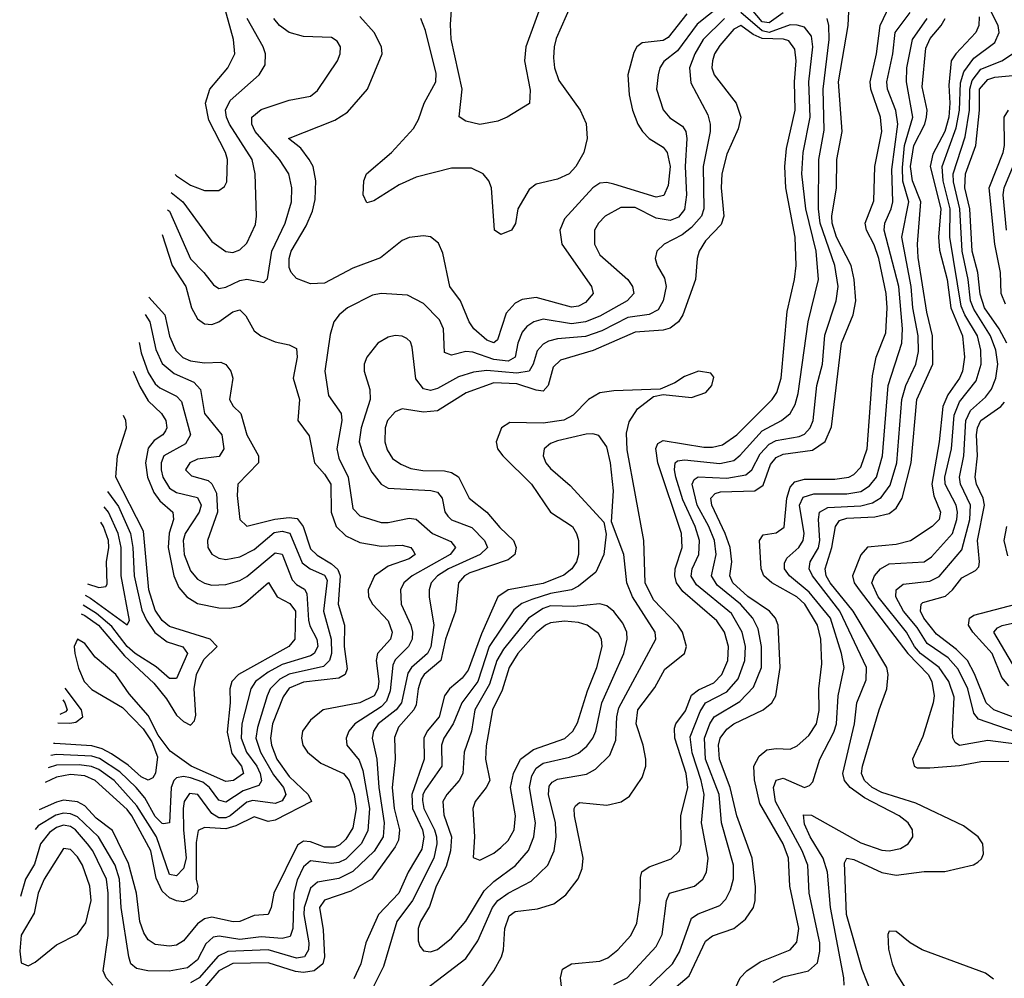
# Model space of a CAD drawing. Header units: inches. Extents: x 884549 to 1028252, y 526810 to 653624.
# Tile 160 of 256: x 922266 to 925057, y 576109 to 578827. Entities that reach past the tile are written whole.
import ezdxf

# ---------------------------------------------------------------- set-up
doc = ezdxf.new("R2010")
doc.units = ezdxf.units.IN
doc.header["$MEASUREMENT"] = 0
doc.layers.add('A9527', color=7, linetype='Continuous')

msp = doc.modelspace()

# ---------------------------------------------------------------- linework, layer by layer
at = {"layer": 'A9527', "color": 5}
for points, elevation in [([(923751.8, 578890), (923700.1, 578750), (923696.5, 578710), (923713, 578627), (923711, 578589), (923648, 578550), (923621.3, 578538.7), (923570, 578529.9), (923530, 578539.2), (923511.1, 578551.1), (923519.5, 578630), (923488.6, 578771.4), (923486.7, 578813.3), (923493.7, 578910)], 2560), ([(924250, 578864.5), (924186.3, 578813.7), (924130, 578738.4), (924091.7, 578708.3), (924080.3, 578690), (924075.5, 578670), (924070.6, 578630), (924090, 578571.2), (924108.8, 578548.8), (924144.4, 578524.4), (924153.8, 578510), (924156.6, 578490), (924152, 578410), (924156.3, 578330), (924150, 578288.4), (924133.1, 578266.9), (924110, 578257.3), (924070, 578264.3), (924010, 578293.9), (923970, 578294.2), (923925, 578270), (923906, 578250), (923895.3, 578230), (923895, 578190), (923910, 578160.1), (923989.5, 578090), (924003.2, 578070), (924006.9, 578050), (923987.6, 578030), (923910, 577986), (923870, 577969.8), (923830, 577964.7), (923750, 577977.7), (923723, 577970), (923703.2, 577956.8), (923690, 577940.8), (923677.7, 577910), (923670.1, 577870), (923650, 577858.6), (923610, 577863), (923550, 577884.5), (923530, 577886), (923490, 577875.7), (923470, 577883), (923466.9, 577950), (923455.7, 577975.7), (923410, 578022.4), (923365.4, 578045.4), (923290.5, 578050.5), (923265.9, 578045.9), (923194.5, 578010), (923171, 577990), (923156, 577970), (923145.5, 577934.5), (923130.5, 577830), (923140.8, 577760.8), (923176.8, 577710), (923178.5, 577690), (923164.4, 577610), (923170, 577584), (923196.7, 577530), (923210, 577441.1), (923230, 577419.9), (923290, 577401.6), (923310, 577401.2), (923370, 577413), (923390, 577410.6), (923435.5, 577370), (923487.5, 577347.5), (923501, 577330), (923486.3, 577310), (923378.7, 577250), (923354.5, 577230), (923345.2, 577210), (923347.5, 577170), (923374.2, 577110), (923379.6, 577090), (923377.8, 577070), (923367.8, 577050), (923330, 577011.4), (923323.2, 576996.8), (923316.3, 576923.7), (923305.7, 576894.3), (923290, 576878.8), (923215.9, 576830), (923198.5, 576810), (923191.2, 576790), (923193.1, 576770), (923227.7, 576727.7), (923238.3, 576698.3), (923257.1, 576590), (923253, 576527), (923233.9, 576490), (923190, 576447.2), (923170, 576437.7), (923150, 576434.9), (923090, 576442.1), (923070, 576425), (923052.7, 576387.3), (923042.9, 576350), (923039.9, 576250), (923032.7, 576227.3), (923010, 576222.2), (922950, 576226.2), (922890, 576219.5), (922831.6, 576228.4), (922814.2, 576225.8), (922793.6, 576206.4), (922770, 576161.3), (922740.9, 576139.1), (922689.1, 576129.1), (922629.2, 576130), (922596.6, 576136.6), (922581.1, 576150), (922574.8, 576170), (922553.5, 576310), (922548.9, 576390), (922535.9, 576430), (922489.2, 576510), (922430, 576566.6), (922410, 576575.5), (922390, 576577.3), (922368.5, 576571.5), (922318.4, 576541.6), (922309.2, 576531.1)], 2640), ([(922706.5, 578388.1), (922710, 578383.7), (922750, 578357.2), (922790, 578342.6), (922830, 578342.3), (922846.5, 578353.5), (922852.7, 578367.3), (922854.3, 578430), (922848.8, 578450), (922801.4, 578541.4), (922792.3, 578590), (922804.9, 578630), (922855.6, 578690), (922875.3, 578730), (922871.9, 578770), (922844.4, 578870)], 2680), ([(923829, 578870), (923786.9, 578773.1), (923780.3, 578750), (923778.7, 578718.7), (923781.6, 578690), (923794.2, 578654.2), (923854.6, 578570), (923871.9, 578531.9), (923874, 578490), (923865.1, 578450), (923842.4, 578410), (923822.9, 578390), (923790, 578374.5), (923730, 578359.9), (923710, 578344.8), (923677.3, 578290), (923671.1, 578248.9), (923659.6, 578230), (923630, 578217.2), (923611.2, 578230), (923602.8, 578350), (923595.2, 578370), (923579.8, 578390), (923546.1, 578406.1), (923490, 578406.1), (923390, 578380.2), (923341.7, 578358.3), (923270, 578313.3), (923250, 578307.7), (923239.6, 578330), (923241.6, 578370), (923248.8, 578390), (923319.6, 578450), (923381.7, 578518.3), (923396.3, 578543.7), (923412.2, 578590), (923445.4, 578650), (923445.8, 578674.2), (923415.9, 578795.9), (923403.1, 578830)], 2580), ([(924090, 576054), (924163.5, 576116.5), (924210, 576214.7), (924230, 576229.7), (924290, 576250.5), (924322.9, 576277.1), (924345.4, 576310), (924350.6, 576330), (924351.4, 576368.6), (924341.6, 576450), (924298.1, 576570), (924280.1, 576650), (924249.3, 576730), (924246.3, 576770), (924251.4, 576790), (924270, 576815.6), (924290, 576830.1), (924372.9, 576870), (924397.8, 576890), (924409.2, 576910), (924421.6, 576990), (924415.4, 577110), (924408, 577130), (924391.6, 577150), (924330, 577191.5), (924287.4, 577230), (924279, 577250), (924284.5, 577290), (924279.4, 577330), (924265.9, 577370), (924227.5, 577450), (924225.3, 577470), (924236.9, 577483.1), (924252.3, 577487.7), (924350, 577490.6), (924372.8, 577507.2), (924394.4, 577565.6), (924410, 577585.8), (924430, 577594.8), (924513.5, 577606.5), (924549.3, 577630.7), (924567.3, 577672.7), (924595.5, 577910), (924628.4, 577990), (924635.9, 578030), (924631.3, 578090), (924622.5, 578130), (924580.9, 578210), (924568.9, 578250), (924567.6, 578270), (924580.9, 578350), (924582.5, 578430), (924596.8, 578510), (924586.9, 578650), (924613.7, 578810), (924615.6, 578850)], 2620), ([(924270, 576029.5), (924308, 576110), (924326.7, 576130), (924364.7, 576155.3), (924450.2, 576189.8), (924468.4, 576211.6), (924474.5, 576250), (924449, 576370), (924445.3, 576450), (924430.2, 576490), (924364.2, 576604.2), (924348.4, 576671.6), (924347, 576710), (924361.5, 576738.5), (924383.7, 576756.3), (924410, 576760.9), (924450, 576758.5), (924470, 576768), (924503, 576797), (924524.7, 576830), (924532.2, 576867.8), (924531.1, 576930), (924539.4, 577000.6), (924536.3, 577070), (924527.6, 577110), (924491.6, 577170), (924468.7, 577190), (924397.8, 577230), (924374.8, 577250), (924367.6, 577270), (924363.1, 577350), (924373.6, 577366.4), (924410, 577371.6), (924432.5, 577387.5), (924440.5, 577470), (924450, 577501.3), (924463.3, 577516.7), (924490, 577524.2), (924576.1, 577523.9), (924615.6, 577530), (924630, 577537.5), (924650, 577558.4), (924668.1, 577610), (924682.9, 577817.1), (924693.2, 577870), (924721.3, 577938.7), (924724.8, 578010), (924722.2, 578050), (924700.7, 578150), (924688.1, 578188.1), (924666.2, 578230), (924662.8, 578250), (924687.4, 578312.6), (924690.2, 578410), (924709.7, 578510), (924705.6, 578550), (924678, 578630), (924677, 578650), (924694.7, 578730), (924705, 578810), (924732.2, 578867.8)], 2580), ([(924430, 578846.1), (924390, 578817.8), (924370, 578820.3), (924330, 578869)], 2640), ([(925090, 576772.7), (925010, 576783.4), (924930, 576769.2), (924917.6, 576777.6), (924910.4, 576790.4), (924909.5, 576809.5), (924914.2, 576905.8), (924899.8, 576950), (924872.5, 576990), (924819.6, 577030), (924802.4, 577050), (924779.3, 577090), (924699.6, 577190), (924681.4, 577230), (924689.2, 577250), (924705.6, 577270), (924730, 577283.6), (924830, 577290.1), (924850, 577304), (924910.1, 577369.9), (924922.5, 577410), (924924.1, 577430), (924920.7, 577450), (924889.4, 577509.4), (924888.5, 577530), (924907.3, 577610), (924915, 577705), (924930, 577742.8), (924977.2, 577802.8), (924990.9, 577850), (924990, 577890), (924980.9, 577930), (924944.8, 577990), (924934.8, 578014.8), (924902.6, 578210), (924903.5, 578290), (924883.3, 578370), (924880.3, 578410), (924920.4, 578519.6), (924930.1, 578570), (924933, 578647.1), (924941.6, 578678.4), (924970, 578717.3), (925030, 578761.7), (925042.4, 578790), (925039.4, 578810), (925009.5, 578870)], 2460), ([(922685.1, 578287.8), (922690, 578283.7), (922750, 578148.7), (922788, 578110), (922814.6, 578074.6), (922830, 578064.8), (922850, 578068.6), (922890, 578087), (922910, 578091.2), (922958.2, 578081.8), (922967.9, 578092.1), (922980.9, 578170), (923018.3, 578250), (923036, 578310), (923037.4, 578350), (923028.7, 578390), (923001.9, 578430), (922932.8, 578510), (922923.5, 578530), (922923.4, 578550), (922950, 578571.7), (923030, 578598.6), (923089.6, 578610), (923110, 578626), (923166.8, 578710), (923174.3, 578730), (923175, 578750), (923166.1, 578766.1), (923150, 578776.2), (923070, 578779.2), (923030, 578789.9), (923001.7, 578810), (922986.2, 578830)], 2640), ([(922695.4, 578336.2), (922727.8, 578310), (922810, 578197.3), (922850, 578169.5), (922870, 578166.3), (922890, 578174), (922910, 578192.7), (922934, 578246), (922937, 578270), (922933.5, 578390), (922925.1, 578430), (922860.4, 578530), (922851.5, 578550), (922849.3, 578570), (922862.3, 578597.7), (922944.1, 578670), (922961.2, 578698.8), (922962.7, 578730), (922955.6, 578750), (922910.9, 578830)], 2660), ([(924263.3, 578830), (924203.1, 578770), (924179.1, 578730), (924164.4, 578690), (924167.9, 578647.9), (924216.5, 578556.5), (924223.3, 578530), (924223.1, 578510), (924202.9, 578410), (924204.7, 578290), (924198.7, 578270), (924170, 578237.1), (924143.3, 578216.7), (924092.7, 578190), (924071.8, 578170), (924066.9, 578150), (924072.5, 578130), (924093.5, 578093.5), (924098, 578070), (924090.1, 578030), (924076, 578004), (924050, 577991.1), (923990, 577982), (923915.5, 577944.6), (923870, 577928.2), (923790, 577922.1), (923764.5, 577915.5), (923750, 577907), (923732.4, 577887.6), (923721.7, 577850), (923710, 577829.7), (923675.1, 577824.9), (923590, 577832.1), (923552.4, 577827.6), (923510, 577813.8), (923450, 577781.1), (923430, 577775.4), (923410, 577779.9), (923388.9, 577808.9), (923378.6, 577898.6), (923373.4, 577913.4), (923363.1, 577923.1), (923350, 577929.8), (923330, 577931.3), (923310, 577926.5), (923281.3, 577910), (923249.3, 577870), (923241.7, 577850), (923242.4, 577830), (923258.3, 577778.3), (923259.5, 577750), (923233.6, 577670), (923228, 577630), (923239.9, 577590), (923264, 577544), (923290, 577510.1), (923310, 577498.4), (923431.6, 577491.6), (923450, 577487), (923463.3, 577470), (923471.1, 577431.1), (923479.3, 577419.3), (923490, 577409), (923547.3, 577387.3), (923583.3, 577350), (923591.6, 577330), (923571.3, 577310), (923481, 577270), (923449.7, 577250), (923432.2, 577230), (923426.4, 577210), (923426.7, 577190), (923440, 577110), (923430.9, 577049.1), (923421.3, 577030), (923376.7, 576990), (923366.2, 576973.8), (923347.7, 576890), (923332.6, 576870), (923282, 576830), (923268.9, 576810), (923265.3, 576790), (923278.3, 576730), (923284, 576650), (923298.5, 576550), (923296, 576510), (923270.6, 576469.4), (923210, 576411.9), (923170, 576392.3), (923110, 576381.5), (923090, 576364.7), (923072.1, 576310), (923070.9, 576290), (923085.5, 576210), (923083.9, 576190), (923072.9, 576170), (923050, 576166.5), (922970, 576190.1), (922855.4, 576184.6), (922827.9, 576172.1), (922774, 576110), (922750, 576096.5)], 2660), ([(924156.7, 578843.3), (924103.8, 578776.2), (924090, 578768), (924030, 578760.5), (924015.3, 578750), (924006.2, 578733.8), (923989.3, 578670), (923993.7, 578613.7), (924002.9, 578570), (924017.8, 578530), (924031, 578510), (924050, 578489.7), (924090, 578465), (924101, 578450), (924109.2, 578410), (924103.8, 578356.2), (924091.7, 578328.3), (924070, 578323.6), (923950, 578360), (923930, 578364.6), (923910, 578363), (923890, 578349.9), (923810, 578262.3), (923797, 578230), (923802.3, 578190), (923886.2, 578070), (923891.4, 578050), (923870, 578024.5), (923850, 578014.3), (923830, 578011.5), (923730, 578038.7), (923690, 578033.4), (923670, 578022.8), (923645, 577995), (923620.6, 577919.4), (923610, 577910.4), (923590, 577918.4), (923552.9, 577950), (923540.1, 577970), (923515.1, 578030), (923485.1, 578070), (923464.8, 578164.8), (923452.9, 578192.9), (923430, 578211.2), (923410, 578213.9), (923370, 578209.2), (923350, 578200.9), (923288.3, 578151.7), (923210, 578122.2), (923130, 578079.4), (923090, 578078), (923050, 578092.8), (923035.3, 578110), (923030, 578124.2), (923029.1, 578150), (923035.5, 578170), (923077.5, 578242.5), (923095.8, 578284.2), (923103.4, 578316.6), (923105.6, 578370), (923097.3, 578410), (923086.3, 578430), (923062.2, 578462.2), (923027.5, 578490), (923158.6, 578541.4), (923195.3, 578564.7), (923251.8, 578630), (923293.2, 578730), (923291.6, 578750), (923270.3, 578790), (923230, 578835.5)], 2620), ([(923950, 576091.9), (923987.5, 576110), (924070, 576198.9), (924086.6, 576233.4), (924098.9, 576330), (924108.1, 576350), (924178.9, 576370), (924201.8, 576390), (924212.5, 576410), (924217.3, 576450), (924198, 576550), (924205.6, 576630), (924197.4, 576670), (924171.5, 576748.5), (924166.7, 576793.3), (924194.9, 576865.1), (924210, 576889.7), (924270, 576921.1), (924301.9, 576958.1), (924321.2, 577010), (924322.7, 577050), (924313.8, 577090), (924283.3, 577143.3), (924184.3, 577224.3), (924169.4, 577249.4), (924172.2, 577270), (924191, 577310), (924193.2, 577350), (924180.3, 577390), (924145.2, 577465.2), (924125.2, 577530), (924121.5, 577550), (924123.9, 577570), (924130, 577575.8), (924150, 577578.8), (924250, 577568.5), (924290, 577577.2), (924308.3, 577591.7), (924370, 577661.2), (924424.9, 577690), (924449.4, 577710.6), (924464.1, 577735.9), (924472.8, 577767.2), (924500.7, 577970), (924530.2, 578090), (924523.1, 578170), (924493.7, 578290), (924483.1, 578390), (924486.3, 578450), (924506.2, 578550), (924502.7, 578650), (924513.9, 578750), (924510, 578779.8), (924490, 578805.1), (924470, 578811.4), (924450, 578812.1), (924390, 578790.7), (924370, 578794.6), (924310, 578847.3)], 2660), ([(924011.3, 576048.7), (924116.3, 576150), (924136.3, 576183.7), (924170, 576279.2), (924188.5, 576291.5), (924250, 576315.4), (924267, 576333), (924280.3, 576359.7), (924289.2, 576390.8), (924289.3, 576430), (924255.3, 576550), (924248.5, 576630), (924210, 576730), (924207.3, 576790), (924221.6, 576830), (924234.6, 576850), (924306.8, 576893.3), (924346, 576934), (924368.1, 576990), (924368.6, 577050), (924359.5, 577099.5), (924344.4, 577130), (924309.1, 577170), (924243.2, 577223.2), (924227.1, 577250), (924239.7, 577310), (924235.2, 577350), (924219.1, 577390), (924186.3, 577450), (924171.5, 577510), (924177.3, 577522.7), (924189.1, 577530.9), (924270, 577527.3), (924324, 577536), (924341.2, 577550), (924364.6, 577595.4), (924390, 577623.2), (924410, 577633.6), (924475, 577645), (924490, 577651.7), (924506.7, 577670), (924515, 577690), (924525.3, 577790), (924541.2, 577850), (924548.2, 577931.8), (924580.4, 578030), (924586, 578070), (924576.2, 578130), (924534.7, 578250), (924530, 578290), (924530.7, 578430), (924546.6, 578513.4), (924543.7, 578630), (924560, 578770), (924559.8, 578810), (924555, 578830)], 2640), ([(924401.7, 576098.3), (924430, 576113.2), (924501.4, 576130), (924527.2, 576152.8), (924533.9, 576186.1), (924533.4, 576210), (924503.5, 576350), (924500.1, 576430), (924483.9, 576470), (924408.4, 576610), (924402.9, 576650), (924410, 576670.8), (924430, 576676.6), (924490, 576649.7), (924504.9, 576655.2), (924514.3, 576665.7), (924533.4, 576730), (924573.5, 576806.5), (924581.3, 576830), (924585.8, 576910), (924602.5, 576990), (924595.6, 577030), (924564.1, 577130), (924503.5, 577203.5), (924448.3, 577250), (924433.6, 577270), (924434.1, 577285.9), (924440.4, 577299.6), (924474.3, 577330), (924486.4, 577350), (924489.6, 577370.4), (924476.5, 577450), (924486.8, 577473.2), (924517.1, 577482.9), (924610, 577482.2), (924650, 577489.2), (924674.9, 577505.1), (924694.7, 577530), (924711.9, 577590), (924728, 577790), (924766.3, 577910), (924768, 577950), (924757.9, 578070), (924716.5, 578230), (924718.2, 578250), (924736.4, 578290), (924740.6, 578310), (924738.4, 578401.6), (924754.7, 578530), (924749.4, 578569.4), (924725.6, 578630), (924723.9, 578650), (924741.1, 578730), (924747.7, 578790), (924790, 578846.9)], 2560), ([(924602.4, 576090), (924601.7, 576110), (924563.9, 576310), (924555.6, 576410), (924543, 576450), (924506.5, 576510), (924490, 576546), (924487.3, 576572.7), (924510, 576571.2), (924650, 576493.3), (924710, 576472.2), (924730, 576470.1), (924762.9, 576477.1), (924784.1, 576490), (924797.8, 576510), (924796.9, 576530), (924783.9, 576550), (924758.5, 576570), (924660.6, 576620.6), (924619.6, 576650), (924603.9, 576670), (924599.4, 576690), (924631.7, 576830), (924638.6, 576890), (924665.1, 576954.9), (924665.8, 576990), (924590.5, 577150), (924512.7, 577250), (924503.4, 577270), (924506.2, 577290), (924530, 577329.6), (924534.2, 577350), (924530.2, 577410), (924533.3, 577430), (924556.2, 577443.8), (924650, 577448.8), (924683.3, 577456.7), (924708.1, 577471.9), (924733.4, 577506.6), (924752.5, 577570), (924766, 577750), (924778, 577790), (924805.9, 577850), (924813.8, 577886.2), (924812.4, 577930), (924797.9, 578010), (924792.7, 578070), (924766.5, 578210), (924785.9, 578310), (924769, 578369), (924767.8, 578407.8), (924773.6, 578470), (924797.2, 578550), (924779.8, 578650), (924780.6, 578690), (924796.4, 578770), (924837.9, 578830)], 2540), ([(924681.9, 576061.9), (924654.2, 576134.2), (924609.6, 576290), (924603.9, 576436.1), (924610, 576449.3), (924630, 576446.2), (924710, 576409.4), (924750, 576401.8), (924830, 576412.1), (924888.2, 576411.8), (924969, 576431), (924982.2, 576437.8), (924992.5, 576447.5), (924997.7, 576462.3), (924995.7, 576490), (924982.5, 576510), (924941, 576541), (924805.7, 576605.7), (924710, 576635.4), (924682.4, 576650), (924660.2, 576670), (924652.3, 576690), (924654.7, 576710), (924701.6, 576870), (924724, 576930), (924727.3, 576970), (924723.9, 576990), (924628.3, 577150), (924563.4, 577230), (924552, 577250), (924548.8, 577270), (924568.1, 577330), (924578.5, 577390), (924590, 577406.7), (924610, 577413.3), (924690, 577417.5), (924730, 577426.4), (924750, 577441.8), (924767.5, 577470), (924792.8, 577570), (924808.5, 577750), (924854.1, 577850), (924853.2, 577930), (924837.5, 577997.5), (924812.2, 578152.2), (924810.7, 578190), (924820.1, 578310), (924796.9, 578370), (924791.1, 578410), (924800.7, 578470), (924831.2, 578530), (924836.6, 578550), (924837.8, 578570), (924823.7, 578636.3), (924834.2, 578745.8), (924846.4, 578773.6), (924877.6, 578810), (924888.7, 578830)], 2520), ([(924985.1, 578834.9), (924984.6, 578810), (924976.2, 578790), (924919.1, 578730), (924905.7, 578710), (924899.3, 578640.7), (924902.8, 578590), (924899.7, 578550), (924888, 578510), (924854.3, 578445.7), (924846.5, 578410), (924876.7, 578290), (924870.5, 578210.5), (924873.2, 578173.2), (924894.7, 578090), (924905.2, 578010), (924938.1, 577930), (924944.1, 577870), (924938, 577830), (924930, 577810), (924896.7, 577763.3), (924882.7, 577730), (924872.6, 577630), (924851.8, 577510), (924857.1, 577477.1), (924875.8, 577430), (924872.1, 577410), (924852.7, 577390), (924790.7, 577349.3), (924750, 577339), (924668.9, 577331.1), (924650.2, 577309.8), (924626.3, 577250), (924631.6, 577230), (924645.8, 577210), (924783.3, 577030), (924841.3, 576970), (924851.4, 576950), (924858.3, 576910), (924855.4, 576890), (924825.9, 576794.1), (924796.4, 576730), (924801.4, 576710), (924810, 576706.1), (924845.5, 576705.5), (924930, 576712.4), (924990, 576723.7), (925070, 576724.9)], 2480), ([(923803.8, 576070), (923798.6, 576110), (923804.6, 576135.4), (923830, 576150.4), (923910, 576157.2), (923933, 576167), (923960.8, 576190), (923997.7, 576230), (924014.7, 576265.3), (924024.8, 576330), (924025.2, 576394.8), (924029.2, 576410.8), (924050, 576425.1), (924112.5, 576447.5), (924135.8, 576470), (924140.8, 576490), (924139.8, 576570), (924160, 576650), (924154.6, 576690), (924123, 576790), (924122, 576818), (924126, 576830), (924153.1, 576866.9), (924170, 576911.3), (924190, 576927), (924233.8, 576946.2), (924255.7, 576970), (924273.5, 577010), (924274.7, 577050), (924263.2, 577090), (924242.1, 577122.1), (924145.9, 577205.9), (924127.7, 577230), (924122.6, 577250), (924124, 577270), (924143.5, 577330), (924142.1, 577370), (924074.5, 577570), (924068.6, 577611.4), (924074.9, 577625.1), (924090, 577633.7), (924205.1, 577614.9), (924230, 577614.8), (924258.4, 577621.6), (924298.7, 577650), (924398.8, 577750), (924412.3, 577770), (924424.6, 577810), (924441.1, 577998.9), (924462.1, 578090), (924466.3, 578130), (924463.6, 578210), (924437.1, 578350), (924434.5, 578410), (924439, 578461), (924463.9, 578570), (924462.2, 578650), (924466.7, 578710), (924463.2, 578743.2), (924446.2, 578766.2), (924431.2, 578771.2), (924370, 578773.4), (924344.6, 578784.6), (924310, 578810.2), (924290, 578799.4), (924250, 578753.2), (924235.4, 578730), (924229.2, 578710), (924228.1, 578690), (924233.9, 578670), (924297, 578590), (924309.6, 578550), (924302.6, 578517.4), (924270, 578445.1), (924256.5, 578390), (924253.7, 578350), (924261.6, 578270), (924254.4, 578245.6), (924210, 578199.3), (924192.2, 578170), (924186.3, 578150), (924181.6, 578090), (924145.2, 577990), (924133.4, 577970), (924110, 577952.2), (924090, 577946.1), (924010, 577941), (923891.6, 577888.4), (923799, 577861), (923778.1, 577841.9), (923764.1, 577790), (923750, 577773.5), (923730, 577775.9), (923674.6, 577794.6), (923610, 577796.8), (923531.3, 577768.7), (923450, 577718), (923410, 577713.7), (923350, 577723.1), (923330, 577714.9), (923308.4, 577690), (923301.3, 577670), (923300.4, 577630), (923307, 577607), (923322.9, 577582.9), (923346.1, 577566.1), (923374.2, 577554.2), (923408.3, 577548.3), (923470, 577547.9), (923490, 577542.7), (923510, 577530.7), (923540.1, 577470), (923590.1, 577430), (923626.7, 577386.7), (923665.9, 577350), (923673.3, 577330), (923669.3, 577310), (923650, 577295.5), (923541.7, 577258.3), (923526.2, 577250), (923509.3, 577230), (923501.1, 577150), (923472.7, 577070), (923459.2, 577010), (923412.7, 576970), (923403.3, 576956.7), (923395.2, 576930), (923390, 576884.5), (923382.9, 576870), (923339.3, 576820.7), (923328.1, 576791.9), (923329.8, 576730), (923321.5, 576650), (923327.4, 576590), (923342.4, 576530), (923339.1, 576500.9), (923330, 576481.5), (923263.6, 576390), (923204.4, 576355.6), (923130, 576330.9), (923115.2, 576310), (923126.1, 576246.1), (923130, 576170), (923125.3, 576150), (923100.1, 576130), (923070, 576125.4), (923047.9, 576127.9), (922970, 576153.1), (922870, 576151.3), (922830, 576130.6), (922790, 576083.3)], 2680), ([(925090, 576806.9), (924983.2, 576843.2), (924970, 576860.2), (924953.5, 576930), (924925.6, 576985.6), (924897.2, 577017.2), (924838.3, 577058.3), (924810, 577103.6), (924770.6, 577150), (924749.7, 577190), (924749.9, 577210), (924770, 577225.9), (924845.6, 577234.4), (924871.7, 577248.3), (924936.4, 577323.6), (924958.7, 577410), (924960.5, 577450), (924932.9, 577510), (924929.5, 577530), (924942.5, 577590), (924947.7, 577690), (924961.4, 577718.6), (925003.1, 577756.9), (925020.6, 577779.4), (925033.1, 577810), (925038.2, 577850), (925032.3, 577890), (925017.5, 577930), (924970, 578005.8), (924961.4, 578030), (924954.6, 578090), (924936.9, 578170), (924930.7, 578290), (924912.7, 578367.3), (924912.2, 578390), (924945.4, 578494.6), (924957.9, 578570), (924958.7, 578630), (924965.6, 578654.4), (924990, 578686), (925050, 578710.1), (925079.7, 578730)], 2440), ([(925063.8, 577910), (925042.3, 577950), (925001, 578010), (924988, 578048), (924981.4, 578110), (924965.5, 578170), (924959.1, 578290), (924945.2, 578350), (924946.8, 578390), (924976.2, 578470), (924986.8, 578570), (924986.7, 578630), (925010, 578657), (925030, 578663.8), (925090.6, 578669.4)], 2420), ([(925060.4, 578020.4), (925048.2, 578050), (925045.7, 578110), (925030.1, 578190.1), (925014, 578350), (925053.7, 578450), (925057.6, 578470), (925056.1, 578550), (925068.2, 578570)], 2380), ([(925062.6, 578230), (925053.1, 578330), (925056.4, 578350), (925098.1, 578450)], 2360), ([(922670, 578217.3), (922697.8, 578130), (922737, 578070), (922752.4, 578010), (922770, 577978.3), (922790, 577964.8), (922810, 577962.5), (922830, 577970.4), (922870, 577998.6), (922890, 578004.4), (922907.1, 577987.1), (922930, 577944.9), (922949.5, 577930), (922990, 577913.4), (923030, 577905.1), (923050, 577894.8), (923052.7, 577870), (923041.1, 577810), (923058.8, 577750), (923054.5, 577690), (923086.6, 577646.6), (923101.2, 577570), (923130, 577538.1), (923147.5, 577510), (923148.9, 577430), (923162.4, 577390), (923190, 577363.1), (923230, 577344.1), (923290, 577333.7), (923350, 577336.6), (923374.9, 577330), (923381.3, 577321.3), (923386.3, 577310), (923370, 577297.9), (923310, 577277.4), (923271.8, 577250), (923253.9, 577210), (923254.7, 577190), (923265.8, 577170), (923310, 577122.2), (923321.9, 577090), (923316.8, 577070), (923280.1, 577030), (923276.6, 577010), (923283.3, 576950), (923280.8, 576930), (923270.8, 576910), (923230, 576889.7), (923126.3, 576870), (923090, 576841.1), (923067.8, 576810), (923064.8, 576790), (923068.6, 576770), (923081.8, 576750), (923118.9, 576718.9), (923183.6, 576690), (923200, 576670), (923213.8, 576630), (923219.2, 576590), (923210, 576535.9), (923190, 576503), (923173, 576487), (923158.9, 576481.1), (923130, 576480.8), (923090, 576496.2), (923070, 576497.4), (923053.3, 576486.7), (922986, 576350), (922978.7, 576310), (922970.1, 576289.9), (922930, 576287.1), (922889.7, 576270.3), (922871.2, 576268.8), (922810, 576282), (922790, 576277.5), (922770, 576263.5), (922730, 576215.1), (922710, 576203.2), (922690, 576200.2), (922650, 576204.9), (922630, 576217.8), (922617.5, 576237.5), (922606.3, 576270), (922596.9, 576350), (922574.2, 576434.2), (922528.4, 576528.4), (922482.9, 576562.9), (922450, 576597.5), (922429.3, 576609.3), (922390, 576613.7), (922370, 576608.7), (922321, 576586.3)], 2620), ([(922632.1, 578040), (922677.2, 577990), (922690, 577929.3), (922708.2, 577888.3), (922728.6, 577868.6), (922750, 577859.2), (922790, 577854.1), (922835.6, 577855.6), (922850, 577849), (922864.4, 577830), (922870.1, 577810), (922860.3, 577750), (922871.2, 577731.2), (922893, 577710), (922909.3, 577649.3), (922943.1, 577590), (922942.4, 577570), (922883.9, 577510), (922882.1, 577477.9), (922890.1, 577410.1), (922910, 577390.8), (922989.3, 577410.7), (923030, 577415.2), (923052.3, 577412.3), (923069.3, 577390), (923090, 577326.6), (923108.5, 577308.5), (923150, 577283.6), (923167.7, 577267.7), (923174.6, 577250), (923168.3, 577170), (923186.1, 577110), (923185.2, 577050), (923193.7, 576986.3), (923188.7, 576970), (923170, 576959.8), (923070, 576948.4), (923030, 576932), (923012.8, 576907.2), (922982.6, 576830), (922976.5, 576790), (922979.2, 576770), (922994.8, 576730), (923030, 576681.5), (923083.7, 576630), (923092.8, 576610), (922990, 576557.3), (922970, 576553.6), (922930, 576567.2), (922878.3, 576541.7), (922850, 576532.9), (922790, 576536.3), (922771.9, 576528.1), (922765.8, 576494.2), (922765.6, 576390), (922770.3, 576369.7), (922767.4, 576350), (922750, 576333.7), (922730, 576326.2), (922710, 576328.4), (922690, 576337.5), (922670, 576355.7), (922652.5, 576392.5), (922637.1, 576470), (922583.5, 576570), (922570, 576587.3), (922479.6, 576670), (922450, 576683.1), (922410, 576686.8), (922370, 576679.6), (922337.7, 576664.2)], 2580), ([(922621.5, 577990.8), (922634.9, 577970), (922651.4, 577891.4), (922670, 577852.2), (922703.5, 577823.5), (922758.9, 577798.9), (922778.1, 577778.1), (922789.8, 577710), (922838.8, 577650), (922844.8, 577610), (922831.3, 577588.7), (922770, 577580.5), (922748.2, 577570), (922735.7, 577550), (922753.1, 577533.1), (922799.8, 577519.8), (922810.5, 577510.5), (922824, 577484), (922826.8, 577430), (922798.3, 577350), (922799.1, 577330), (922810, 577311.1), (922830, 577299.9), (922850, 577296.7), (922890, 577304.1), (922930, 577324.4), (922987.3, 577372.7), (923010, 577376.8), (923031, 577371), (923066.7, 577286.7), (923089.4, 577269.4), (923130, 577252.3), (923137.5, 577237.5), (923127.3, 577150), (923148.2, 577070), (923149.8, 577030), (923143.5, 577010), (923126.6, 576993.4), (923030, 576970.8), (923002.9, 576957.1), (922975.5, 576930), (922966.9, 576910), (922939.6, 576820.4), (922935.4, 576790), (922948.3, 576750), (922985.6, 576685.6), (923013.6, 576650), (923020.3, 576630), (923010, 576612.1), (922990, 576604.4), (922927, 576613), (922910, 576608.2), (922862.5, 576570), (922850, 576564.3), (922830, 576564.4), (922810, 576576.3), (922770.4, 576630.4), (922746.8, 576633.2), (922731.8, 576610), (922729.5, 576590.5), (922729.7, 576529.7), (922737.8, 576450), (922730, 576420.1), (922710, 576399.9), (922690, 576403.7), (922653.9, 576510), (922597.5, 576597.5), (922533.5, 576670), (922490, 576700.8), (922469.6, 576709.6), (922434.4, 576714.4), (922370, 576713), (922346.5, 576705.6)], 2560), ([(922604.5, 577911.4), (922610, 577882.5), (922630, 577826.5), (922650, 577794), (922662.5, 577782.5), (922710, 577759.2), (922724.2, 577744.2), (922749.4, 577650), (922735.4, 577624.6), (922674.2, 577590), (922666.9, 577570), (922667, 577550), (922671.7, 577530), (922690, 577498.4), (922710, 577485.8), (922770, 577471.6), (922779.9, 577450), (922774.1, 577430), (922735.1, 577370), (922729.1, 577350), (922731.7, 577310), (922750, 577264.1), (922770, 577240.9), (922790, 577229.4), (922810, 577223.6), (922850, 577225), (922890, 577237), (922910, 577248.1), (922990, 577315.4), (923010, 577311.3), (923038.2, 577238.2), (923050, 577225.5), (923072.6, 577212.6), (923079.8, 577199.8), (923084.3, 577124.3), (923088.1, 577108.1), (923108.3, 577070), (923110.6, 577049.4), (923100.5, 577030), (923090, 577023.1), (923010, 576998.3), (922970, 576977.3), (922934.4, 576950), (922920.6, 576930), (922895.5, 576830), (922893.9, 576790), (922908.6, 576750), (922937.8, 576710), (922947, 576690), (922951.6, 576668.4), (922944, 576656), (922899.2, 576640.8), (922850, 576608), (922830, 576614.1), (922804, 576650), (922784.9, 576664.9), (922750, 576677.6), (922730, 576680.8), (922710, 576677.7), (922702.6, 576670), (922695.5, 576650), (922690.5, 576549.5), (922673, 576547), (922670, 576547.6), (922650, 576567.7), (922620.7, 576620.7), (922595.4, 576650), (922550, 576694.6), (922492, 576732), (922470, 576739.1), (922370, 576743.6), (922354.1, 576741)], 2540), ([(922587.1, 577829.9), (922606.3, 577786.3), (922630, 577745.6), (922668, 577710), (922679.7, 577690), (922683.2, 577670), (922679, 577661), (922671.2, 577650), (922646.6, 577633.4), (922630, 577611.6), (922621.9, 577570), (922628, 577530), (922646.2, 577486.2), (922663, 577463), (922699.9, 577430), (922701.4, 577410), (922689.1, 577370.9), (922686.8, 577330), (922702.7, 577250), (922717.1, 577217.1), (922739.5, 577190), (922770, 577171.3), (922830, 577158.9), (922861.7, 577158.3), (922890, 577164.4), (922905.7, 577174.3), (922971.4, 577231.4), (922995.1, 577190), (923031.9, 577171.9), (923047.5, 577150), (923045.7, 577070), (923029, 577050), (922886.4, 576970), (922866.6, 576950), (922861.4, 576930), (922862.7, 576890), (922853.6, 576806.4), (922866.7, 576746.7), (922894.1, 576710), (922899.9, 576690), (922871.5, 576670), (922850, 576667.2), (922751.4, 576710), (922692.5, 576752.5), (922658, 576798), (922630, 576854), (922575.6, 576915.6), (922538.2, 576970), (922479.2, 577019.2), (922450, 577058.4), (922429.8, 577070.2), (922420.3, 577050), (922422.4, 577030), (922432, 576988), (922448.3, 576950), (922470, 576928.2), (922556.9, 576876.9), (922616, 576816), (922639.8, 576779.8), (922656.5, 576736.5), (922650.5, 576690.5), (922643, 576677), (922630, 576670.8), (922610, 576680.2), (922572.9, 576712.9), (922525.6, 576745.6), (922499.4, 576759.4), (922470, 576767.6), (922364.9, 576775.1), (922361.3, 576774.8)], 2520), ([(923570, 576077.4), (923609.4, 576130), (923631.3, 576170), (923636.9, 576190), (923640.5, 576250), (923653.5, 576286.5), (923670, 576298.5), (923733.7, 576306.3), (923779.4, 576320.6), (923813.9, 576346.1), (923849.1, 576390.9), (923859.9, 576420.1), (923862.5, 576450), (923838.1, 576570), (923837.3, 576590), (923841.6, 576598.4), (923852.4, 576607.6), (923930, 576599.9), (923970.8, 576609.2), (923994.5, 576625.5), (924030, 576678.6), (924040.6, 576710), (924040.9, 576730), (924033.2, 576770), (924013.2, 576830), (924017.8, 576870), (924066.5, 576933.5), (924094.3, 576985.7), (924150, 577029.5), (924156, 577050), (924144.4, 577090), (924130.9, 577110), (924062.1, 577182.1), (924038.8, 577230), (924035.1, 577350), (923987.5, 577607.5), (923985.4, 577654.6), (923993.4, 577686.6), (924016.8, 577723.2), (924062, 577758), (924090, 577764), (924170, 577755.6), (924211, 577770), (924228, 577790), (924233, 577813), (924224.5, 577824.5), (924190, 577829.7), (924150, 577815.4), (924122.9, 577797.1), (924080.9, 577779.1), (923950, 577774.6), (923910, 577769), (923877.9, 577750), (923834.9, 577705.1), (923808.6, 577691.4), (923750, 577682.9), (923655.3, 577684.7), (923631.3, 577670), (923616.3, 577630), (923620.2, 577610), (923635.2, 577590), (923716.1, 577510), (923770.1, 577430.1), (923832.6, 577390), (923844.2, 577370), (923849.3, 577350), (923849.8, 577310), (923844.1, 577290), (923831.1, 577270), (923808.1, 577251.9), (923750, 577228.3), (923650, 577210.2), (923621.3, 577190), (923574.9, 577085.1), (923537.2, 576982.8), (923519.9, 576960.1), (923483.7, 576930), (923470.1, 576910), (923455, 576850), (923421.2, 576810), (923410.9, 576790), (923411.9, 576730), (923376.9, 576630), (923379.2, 576590), (923407.3, 576530), (923411.1, 576510), (923405.3, 576474.7), (923366.9, 576410), (923340.5, 576350), (923282.4, 576290), (923246.5, 576210), (923232.6, 576150), (923212.5, 576107.5)], 2720), ([(925132.3, 576830), (925026.7, 576870), (925005.2, 576890), (924972.5, 576972.5), (924952.2, 577010), (924921.2, 577041.2), (924864.7, 577084.7), (924828.5, 577130), (924819.1, 577150), (924821.3, 577170), (924826, 577174), (924890, 577192.7), (924910.1, 577209.9), (924936, 577244), (924975.2, 577264.8), (924984.5, 577275.5), (924986.9, 577290), (924981.2, 577350), (925000.2, 577450), (924996.9, 577470), (924978.4, 577510), (924974, 577530), (924981, 577590), (924977.8, 577650), (924980.8, 577670), (924990, 577690.4), (925046.7, 577730), (925057.7, 577742.3)], 2420), ([(922440, 577142.3), (922450, 577137.7), (922489.4, 577110), (922562.8, 577022.8), (922645.7, 576945.7), (922681.5, 576901.5), (922710, 576855), (922730, 576836.8), (922750, 576826.7), (922761.3, 576838.7), (922764.9, 576855.1), (922760.7, 576930), (922766.5, 576970), (922787.2, 577012.8), (922825.1, 577050), (922805.7, 577070), (922690, 577106.5), (922670, 577123.2), (922650, 577153), (922632.1, 577210), (922616.3, 577376.3), (922538, 577530), (922543.3, 577590), (922568.6, 577670), (922566.5, 577690), (922560.2, 577704.2)], 2480), ([(923350, 576026.9), (923530, 576165.1), (923564.8, 576215.2), (923606.4, 576310), (923621.4, 576330), (923650, 576350.3), (923715.4, 576384.6), (923762.4, 576430), (923781.1, 576470), (923786.5, 576510), (923784.4, 576550), (923764.9, 576630), (923766.5, 576653.5), (923775, 576665), (923790, 576673.6), (923872.7, 576687.3), (923897.9, 576702.1), (923938.3, 576741.7), (923955.8, 576784.2), (923958.5, 576850), (923964.2, 576875.8), (924069, 577070), (924067, 577090), (924002.8, 577190), (923986.9, 577230), (923978.3, 577310), (923943, 577403), (923949.4, 577490.6), (923940.9, 577570), (923930, 577615.3), (923907.6, 577647.6), (923890, 577652.8), (923871.3, 577651.3), (923790, 577632.8), (923770, 577624.7), (923752.2, 577610), (923749.6, 577590), (923757.6, 577570), (923770, 577554.5), (923826.1, 577506.1), (923922, 577402), (923928, 577368), (923921.4, 577310), (923899.3, 577260.7), (923850, 577220.4), (923829.5, 577210.5), (923770, 577200.1), (923717.1, 577182.9), (923688.8, 577171.2), (923666.2, 577153.8), (923596.5, 577050), (923564.2, 576950), (923519.2, 576890), (923494.7, 576830), (923467.7, 576790), (923461.3, 576770), (923461.9, 576710), (923415.9, 576644.1), (923408.8, 576630), (923407.2, 576612.8), (923411.5, 576590), (923441.8, 576530), (923447.2, 576510), (923447.9, 576490), (923439.2, 576450), (923378.8, 576330), (923334.6, 576270), (923297.2, 576142.8), (923250.7, 576050)], 2740), ([(922514.2, 577489.1), (922546.1, 577446.1), (922579.9, 577370), (922586.7, 577330), (922590.6, 577250), (922612.2, 577152.2), (922624.7, 577124.7), (922648.9, 577088.9), (922683.3, 577063.3), (922728.4, 577048.4), (922740.9, 577030), (922710, 576958.5), (922690, 576959), (922652.1, 576992.1), (922592.6, 577030), (922570, 577049.6), (922526.6, 577106.6), (922483.4, 577143.4), (922445.2, 577167)], 2460), ([(922451.3, 577195.5), (922466.7, 577186.7), (922570, 577110.7), (922576.6, 577123.4), (922553, 577250), (922552.9, 577330), (922545, 577370), (922517.8, 577430), (922504.9, 577445.7)], 2440), ([(922458.2, 577227.7), (922490, 577217), (922510, 577219.8), (922513.2, 577226.8), (922511.5, 577290), (922518.5, 577330), (922517.4, 577350), (922503.7, 577390), (922495.5, 577402.1)], 2420), ([(925066.6, 577306.6), (925056.4, 577350), (925063.8, 577390)], 2380), ([(925070, 576937.9), (925050, 576961.9), (925022, 577030), (924967.1, 577090), (924955.2, 577110), (924958.5, 577130), (924970, 577138.7), (925089.1, 577170)], 2380), ([(925080.4, 577000.4), (925027.2, 577090), (925037.6, 577102.4), (925051, 577109), (925130, 577127.5)], 2360), ([(922373.8, 576833), (922408.1, 576831.9), (922424.4, 576835.6), (922444.9, 576850), (922441.1, 576870), (922394.9, 576931.7)], 2480), ([(922387.9, 576898.9), (922393.6, 576890), (922399.9, 576870), (922395.9, 576864.1), (922379, 576857.2)], 2460), ([(922530, 576089.9), (922511.2, 576110), (922502.1, 576130), (922516.9, 576230), (922516.3, 576350), (922511.5, 576390), (922472.8, 576470), (922458.3, 576490), (922424.3, 576530), (922410, 576539.8), (922390, 576543.1), (922370, 576536.5), (922350, 576522.8), (922324.7, 576490), (922307.3, 576432.7), (922282, 576390), (922268.4, 576340.7)], 2660), ([(925026.5, 576106.5), (925003.5, 576123.5), (924823.6, 576190), (924790, 576209.5), (924750, 576241.3), (924730, 576242.3), (924726.8, 576233.2), (924728.3, 576191.7), (924739.2, 576150), (924750, 576123.1), (924790, 576059.7)], 2480)]:
    msp.add_lwpolyline(points, dxfattribs=dict(at, elevation=elevation))
for points, elevation in [([(923910, 577170.9), (923836.5, 577163.5), (923770, 577164.8), (923750, 577157.8), (923707.6, 577130), (923637.6, 577042.4), (923617.9, 577010), (923597.2, 576942.8), (923556.2, 576870), (923546.3, 576810), (923526, 576750), (923522.3, 576690), (923511.8, 576670), (923476.1, 576630), (923465, 576610), (923467.8, 576572.2), (923490, 576510), (923486.7, 576470), (923474.4, 576425.6), (923446.6, 576370), (923427, 576313), (923401.5, 576270), (923395, 576250), (923395, 576215), (923400, 576200), (923410, 576186.9), (923430, 576184.2), (923450, 576190.9), (923490, 576222.6), (923530, 576271.3), (923582.8, 576357.2), (923610, 576383.8), (923671.4, 576428.6), (923708.2, 576471.8), (923723.5, 576510), (923727.4, 576550), (923710.4, 576650), (923717, 576683), (923730, 576704.7), (923750, 576718.6), (923824.1, 576735.9), (923850, 576747.2), (923873.1, 576766.9), (923890.3, 576790), (923898.9, 576810), (923915.7, 576890), (923978.5, 577030), (923987.8, 577070), (923986.5, 577090), (923975.6, 577115.6), (923950, 577148.7), (923930, 577164.5)], 2760), ([(923810, 577121.6), (923770, 577116.4), (923756.2, 577110), (923730, 577088.5), (923677.8, 577030), (923653, 576990), (923633.8, 576926.2), (923606.1, 576870), (923588, 576768), (923586.3, 576730), (923598.4, 576670), (923588.1, 576650), (923556.5, 576610), (923550.1, 576590), (923555.1, 576510), (923551.4, 576451.4), (923570, 576443.8), (923610, 576463.4), (923630, 576479.5), (923650, 576500.1), (923667.6, 576530), (923671.5, 576570), (923656.8, 576650), (923665.7, 576690), (923685.4, 576730), (923721.9, 576758.1), (923811.1, 576788.9), (923833.7, 576810), (923847, 576833), (923875.7, 576924.3), (923902.1, 576990), (923916.9, 577050), (923915.3, 577070), (923906.6, 577086.6), (923874.7, 577110), (923850, 577117.9)], 2780), ([(922390, 576477.3), (922334.7, 576390), (922318, 576350), (922306.7, 576293.3), (922270, 576231.7), (922265.7, 576185.7), (922270, 576153), (922290, 576144.2), (922310, 576155.2), (922370, 576204.1), (922430, 576234.3), (922453.4, 576266.6), (922468, 576330), (922464.6, 576370), (922443.4, 576430), (922430, 576453.2), (922410, 576473.8)], 2680)]:
    msp.add_lwpolyline(points, close=True, dxfattribs=dict(at, elevation=elevation))

doc.saveas('drawing.dxf')
